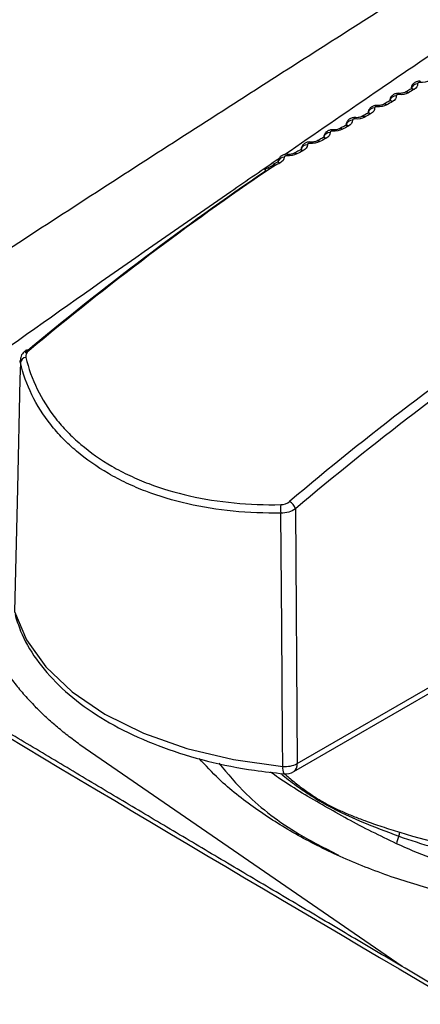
# Model space of a CAD drawing. Header units: millimetres. Extents: x -3.03 to 0.78, y -0.23 to 0.59.
# Tile 101 of 165: x 0.538 to 0.55, y -0.0156 to 0.0137. Entities that reach past the tile are written whole.
import ezdxf

# ---------------------------------------------------------------- set-up
doc = ezdxf.new("R2010")
doc.units = ezdxf.units.MM

msp = doc.modelspace()

# ---------------------------------------------------------------- linework, layer by layer
at = {"color": 7, "linetype": 'Continuous', "lineweight": 25}
for p, q in [((0.54558, 0.00939), (0.545307, 0.009242)), ((0.546235, -0.000842), (0.54629, -0.008424)), ((0.54629, -0.008424), (0.552564, -0.004802)), ((0.546187, -0.00866), (0.552448, -0.005046)), ((0.549417, -0.014463), (0.539819, -0.00786))]:
    msp.add_line(p, q, dxfattribs=at)
at = {"color": 7, "linetype": 'Continuous', "lineweight": 25, "flags": 128}
for points in [[(0.538045, 0.003508), (0.538034, 0.003013), (0.537959, -0.000237), (0.537875, -0.003895)], [(0.54586, -0.008505), (0.545853, -0.007678), (0.545827, -0.004369), (0.5458, -0.000968)], [(0.537875, -0.003895), (0.538224, -0.004742), (0.538799, -0.005547), (0.539586, -0.00629), (0.540565, -0.006952), (0.541712, -0.007517), (0.542999, -0.007971), (0.544393, -0.008303), (0.54586, -0.008505)]]:
    msp.add_lwpolyline(points, dxfattribs=at)
at = {"color": 9, "linetype": 'Continuous', "lineweight": 25}
for centre, radius, start, end in [((0.549875, 0.011605), 0.0002023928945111, 90.070632, 165.044254), ((0.549981, 0.011847), 4.29499566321e-05, 128.300197, 184.286912), ((0.549237, 0.011248), 0.000199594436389, 89.638533, 165.055344), ((0.549346, 0.011487), 4.26589002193e-05, 123.876334, 183.211746), ((0.54954, 0.011472), 9.01923708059e-05, 50.377622, 116.106053), ((0.549709, 0.011561), 9.639720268e-05, 52.681793, 113.364826), ((0.548701, 0.011125), 4.31005062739e-05, 120.050529, 181.861697), ((0.548897, 0.011115), 8.7065187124e-05, 48.885956, 115.469204), ((0.549068, 0.011203), 9.3403410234e-05, 51.359461, 112.581385), ((0.548416, 0.010844), 9.04969610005e-05, 49.979187, 111.749981), ((0.548589, 0.01089), 0.0001969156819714, 89.216431, 164.801288), ((0.547754, 0.010483), 8.76877141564e-05, 48.541502, 110.863812), ((0.547931, 0.010529), 0.0001949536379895, 88.87474, 163.429743), ((0.548047, 0.010761), 4.40650354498e-05, 116.715412, 180.330091), ((0.548243, 0.010755), 8.40210410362e-05, 47.322337, 114.797324), ((0.547262, 0.010168), 0.0001913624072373, 88.334183, 164.314897), ((0.547382, 0.010396), 4.54266257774e-05, 113.783428, 178.687426), ((0.54758, 0.010394), 8.10683684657e-05, 45.686192, 114.084703), ((0.546584, 0.009805), 0.0001884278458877, 87.863965, 164.173669), ((0.546709, 0.010029), 4.71050187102e-05, 111.183683, 176.985754), ((0.546905, 0.010025), 8.36115922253e-05, 46.497892, 110.804599), ((0.547083, 0.01012), 8.49856974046e-05, 47.047519, 109.91543), ((0.546026, 0.009661), 4.86197139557e-05, 108.272132, 175.483508), ((0.546222, 0.009661), 8.10366934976e-05, 44.923918, 109.784133), ((0.546401, 0.009756), 8.24011895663e-05, 45.499046, 108.896688), ((0.54571, 0.00939), 7.99736182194e-05, 43.905505, 107.753112), ((0.545405, 0.009201), 9.12658325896e-05, 50.872365, 117.185741), ((0.546042, -0.008456), 0.0002502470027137, 305.322069, 7.32331), ((0.546178, -0.008571), 0.0003249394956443, 168.330586, 208.337329)]:
    msp.add_arc(centre, radius, start, end, dxfattribs=at)
at = {"color": 7, "linetype": 'Continuous', "lineweight": 25}
for centre, radius, start, end in [((0.545589, 0.009327), 7.95091123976e-05, 43.610455, 107.636271), ((0.545894, 0.009446), 0.0001800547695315, 86.681575, 172.098747), ((0.545418, 0.009216), 8.57531576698e-05, 129.68424, 190.321479), ((0.538239, 0.003798), 8.54531777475e-05, 47.769328, 117.007056), ((0.538238, 0.003471), 0.0001959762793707, 97.862124, 169.029082), ((0.546622, -0.000845), 0.0008311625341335, 171.073172, 188.504578), ((0.545861, -0.000958), 0.0003920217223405, 17.224722, 59.019427), ((0.545938, -0.007738), 0.0007715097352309, 264.16472, 297.160302), ((0.545937, -0.008227), 0.0005, 264.849728, 299.997312), ((0.549, -0.010457), 0.0003415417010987, 338.503888, 358.127081), ((0.553874, 0.00426), 0.0154103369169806, 252.894342, 264.569036), ((0.549869, -0.010881), 0.0006267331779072, 151.530666, 173.138078)]:
    msp.add_arc(centre, radius, start, end, dxfattribs=at)
for centre, major_axis, ratio, start_param, end_param in [((0.549153, -0.04937), (0.03899924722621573, 0.06529569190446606), 0.56722, 0.8822636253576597, 1.016539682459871), ((0.549294, -0.049455), (0.03909928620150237, 0.06546888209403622), 0.567247, 0.8822422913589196, 1.016518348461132), ((0.558891, -0.054995), (0.03710695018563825, 0.06661856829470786), 0.587341, 0.8648213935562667, 0.9990974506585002), ((0.559032, -0.055074), (0.03700690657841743, 0.06644537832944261), 0.587367, 0.8647968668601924, 0.999072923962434)]:
    msp.add_ellipse(centre, major_axis=major_axis, ratio=ratio, start_param=start_param, end_param=end_param, dxfattribs=at)
for points, knots in [([(0.5682294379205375, 0.02610345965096), (0.5674304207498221, 0.025615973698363), (0.5658249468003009, 0.0246364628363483), (0.5634056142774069, 0.0231505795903), (0.5609640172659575, 0.0216436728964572), (0.5585001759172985, 0.020114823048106), (0.5560141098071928, 0.0185640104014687), (0.5535058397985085, 0.0169909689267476), (0.5509753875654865, 0.0153954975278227), (0.548422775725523, 0.013777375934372), (0.5458480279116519, 0.0121363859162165), (0.5432511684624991, 0.0104723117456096), (0.5406322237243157, 0.0087849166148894), (0.537991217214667, 0.0070740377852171), (0.5353281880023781, 0.0053392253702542), (0.5326431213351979, 0.0035811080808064), (0.530845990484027, 0.0023961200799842), (0.5299436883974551, 0.0018011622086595)], [0, 0, 0, 0, 0.0625807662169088, 0.125744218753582, 0.1894905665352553, 0.2538200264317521, 0.3187328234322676, 0.3842291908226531, 0.4503093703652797, 0.5169736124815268, 0.5842221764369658, 0.6520553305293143, 0.7204733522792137, 0.7894765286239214, 0.8590651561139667, 0.9292395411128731, 0.9999999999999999, 0.9999999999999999, 0.9999999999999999, 0.9999999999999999]), ([(0.5459082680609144, 0.0097001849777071), (0.5468075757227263, 0.0103189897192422), (0.5491951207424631, 0.0119618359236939), (0.5528246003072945, 0.0144137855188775), (0.5569082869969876, 0.017143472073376), (0.5609764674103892, 0.019829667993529), (0.5654164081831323, 0.0227298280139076), (0.5685058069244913, 0.0247163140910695), (0.5701121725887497, 0.0257492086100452)], [0, 0, 0, 0, 0.1124251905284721, 0.2984742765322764, 0.451504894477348, 0.6191315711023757, 0.8019634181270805, 1, 1, 1, 1]), ([(0.5499545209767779, 0.0118797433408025), (0.5499521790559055, 0.0118801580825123), (0.5499171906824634, 0.0118863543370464), (0.5498502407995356, 0.0118738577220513), (0.549769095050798, 0.0118361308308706), (0.5497115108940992, 0.0117760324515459), (0.5496793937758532, 0.0117127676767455), (0.549679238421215, 0.0116706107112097), (0.5496791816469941, 0.0116552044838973)], [0, 0, 0, 0, 0.0177906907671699, 0.2657934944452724, 0.4866724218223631, 0.6855196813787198, 0.8850734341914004, 1, 1, 1, 1]), ([(0.5499380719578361, 0.0118435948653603), (0.5499357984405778, 0.0118437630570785), (0.549933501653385, 0.0118438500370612), (0.5499312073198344, 0.0118438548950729), (0.549924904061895, 0.0118438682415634), (0.5499185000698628, 0.0118432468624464), (0.5499125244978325, 0.0118420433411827), (0.5499065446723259, 0.0118408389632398), (0.54990082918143, 0.011839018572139), (0.5498958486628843, 0.0118367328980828), (0.5498908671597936, 0.0118344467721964), (0.5498864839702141, 0.0118316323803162), (0.5498830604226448, 0.0118285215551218), (0.5498796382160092, 0.0118254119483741), (0.5498770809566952, 0.0118219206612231), (0.5498756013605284, 0.0118183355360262), (0.5498741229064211, 0.0118147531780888), (0.5498736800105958, 0.0118109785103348), (0.5498743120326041, 0.0118073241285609)], [0, 0, 0, 0, 6.883738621e-06, 6.883738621e-06, 6.883738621e-06, 2.60317382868e-05, 2.60317382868e-05, 2.60317382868e-05, 4.51929778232e-05, 4.51929778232e-05, 4.51929778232e-05, 6.43578698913e-05, 6.43578698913e-05, 6.43578698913e-05, 8.35154400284e-05, 8.35154400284e-05, 8.35154400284e-05, 0.0001026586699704, 0.0001026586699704, 0.0001026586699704, 0.0001026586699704]), ([(0.5493222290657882, 0.0115213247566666), (0.5493198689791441, 0.0115217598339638), (0.549285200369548, 0.0115281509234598), (0.5492180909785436, 0.0115159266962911), (0.5491364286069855, 0.0114786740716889), (0.5490780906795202, 0.0114185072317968), (0.5490455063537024, 0.0113554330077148), (0.5490450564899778, 0.0113133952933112), (0.5490448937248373, 0.0112981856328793)], [0, 0, 0, 0, 0.0179407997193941, 0.263542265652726, 0.4868304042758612, 0.6866218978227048, 0.8866167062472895, 1, 1, 1, 1]), ([(0.5493031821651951, 0.0114843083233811), (0.5493009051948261, 0.0114844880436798), (0.5492986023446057, 0.0114845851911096), (0.5492962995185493, 0.0114845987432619), (0.549289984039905, 0.0114846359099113), (0.5492835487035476, 0.0114840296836), (0.5492775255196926, 0.0114828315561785), (0.5492714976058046, 0.0114816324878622), (0.5492657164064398, 0.0114798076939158), (0.5492606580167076, 0.0114775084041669), (0.5492555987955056, 0.0114752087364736), (0.5492511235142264, 0.0114723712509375), (0.5492476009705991, 0.0114692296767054), (0.5492440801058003, 0.0114660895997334), (0.5492414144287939, 0.0114625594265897), (0.5492398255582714, 0.0114589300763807), (0.5492382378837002, 0.0114553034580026), (0.5492376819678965, 0.0114514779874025), (0.549238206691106, 0.0114477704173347)], [0, 0, 0, 0, 6.9124170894e-06, 6.9124170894e-06, 6.9124170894e-06, 2.61064183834e-05, 2.61064183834e-05, 2.61064183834e-05, 4.53150674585e-05, 4.53150674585e-05, 4.53150674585e-05, 6.45266656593e-05, 6.45266656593e-05, 6.45266656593e-05, 8.37292369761e-05, 8.37292369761e-05, 8.37292369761e-05, 0.0001029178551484, 0.0001029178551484, 0.0001029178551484, 0.0001029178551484]), ([(0.5495004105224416, 0.0115537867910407), (0.5494970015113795, 0.0115516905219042), (0.5494864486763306, 0.0115452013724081), (0.5494508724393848, 0.0115322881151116), (0.5493983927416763, 0.0115223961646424), (0.5493512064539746, 0.0115189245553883), (0.5493270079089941, 0.0115223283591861), (0.54932253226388, 0.0115229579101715)], [0, 0, 0, 0, 0.1167075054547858, 0.361276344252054, 0.6336848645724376, 0.932248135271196, 1, 1, 1, 1]), ([(0.5496704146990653, 0.0116492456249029), (0.5496312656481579, 0.0116270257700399), (0.5495753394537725, 0.011595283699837), (0.5495186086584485, 0.011563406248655), (0.5495015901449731, 0.0115538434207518)], [0, 0, 0, 0, 0.700012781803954, 0.9999999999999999, 0.9999999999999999, 0.9999999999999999, 0.9999999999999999]), ([(0.5496868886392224, 0.0116606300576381), (0.5496870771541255, 0.0116605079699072), (0.5496874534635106, 0.0116602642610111), (0.549675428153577, 0.0116527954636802), (0.5496694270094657, 0.0116490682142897)], [0, 0, 0, 0, 0.5009572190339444, 1, 1, 1, 1]), ([(0.5486796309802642, 0.0111611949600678), (0.5486772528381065, 0.0111616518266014), (0.5486429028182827, 0.011168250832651), (0.5485756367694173, 0.0111563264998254), (0.548493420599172, 0.0111195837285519), (0.548434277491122, 0.0110593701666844), (0.5484011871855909, 0.0109965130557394), (0.5484004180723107, 0.0109546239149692), (0.5484001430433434, 0.0109396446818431)], [0, 0, 0, 0, 0.0180933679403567, 0.2613416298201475, 0.4869902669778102, 0.6879048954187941, 0.8883972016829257, 1, 1, 1, 1]), ([(0.5488592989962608, 0.0111938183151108), (0.5488555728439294, 0.0111915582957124), (0.548844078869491, 0.0111845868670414), (0.5488071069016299, 0.0111714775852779), (0.5487536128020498, 0.0111617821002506), (0.5487067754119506, 0.0111586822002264), (0.5486836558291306, 0.0111621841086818), (0.5486799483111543, 0.0111627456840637)], [0, 0, 0, 0, 0.1190749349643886, 0.3673076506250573, 0.6426580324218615, 0.9426956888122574, 1, 1, 1, 1]), ([(0.5490317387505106, 0.0112895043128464), (0.5489920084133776, 0.0112672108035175), (0.5489352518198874, 0.011235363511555), (0.5488777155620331, 0.0112033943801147), (0.5488604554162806, 0.0111938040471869)], [0, 0, 0, 0, 0.7000127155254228, 0.9999999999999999, 0.9999999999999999, 0.9999999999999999, 0.9999999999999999]), ([(0.5490512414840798, 0.0113033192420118), (0.5490510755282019, 0.0113027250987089), (0.5490507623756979, 0.0113016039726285), (0.5490372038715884, 0.011293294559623), (0.5490308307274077, 0.0112893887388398)], [0, 0, 0, 0, 0.5299522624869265, 1, 1, 1, 1]), ([(0.5483825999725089, 0.01092797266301), (0.54834234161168, 0.0109056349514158), (0.5482848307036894, 0.0108737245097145), (0.5482265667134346, 0.010841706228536), (0.5482090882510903, 0.0108321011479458)], [0, 0, 0, 0, 0.7000126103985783, 1, 1, 1, 1]), ([(0.5484055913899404, 0.0109446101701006), (0.5484048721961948, 0.0109433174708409), (0.5484036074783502, 0.0109410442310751), (0.5483882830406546, 0.0109318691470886), (0.5483816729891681, 0.0109279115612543)], [0, 0, 0, 0, 0.568659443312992, 1, 1, 1, 1]), ([(0.5486579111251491, 0.0111233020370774), (0.5486556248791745, 0.0111234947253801), (0.5486533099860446, 0.0111236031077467), (0.5486509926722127, 0.0111236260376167), (0.5486446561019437, 0.0111236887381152), (0.5486381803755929, 0.0111230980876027), (0.548632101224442, 0.0111219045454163), (0.5486260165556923, 0.0111207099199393), (0.5486201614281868, 0.0111188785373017), (0.548615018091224, 0.0111165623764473), (0.5486098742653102, 0.0111142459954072), (0.5486053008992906, 0.0111113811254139), (0.5486016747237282, 0.0111082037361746), (0.5485980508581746, 0.0111050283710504), (0.5485952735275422, 0.0111014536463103), (0.5485935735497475, 0.0110977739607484), (0.5485918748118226, 0.011094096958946), (0.5485912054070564, 0.0110902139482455), (0.5485916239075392, 0.011086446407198)], [0, 0, 0, 0, 6.9616285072e-06, 6.9616285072e-06, 6.9616285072e-06, 2.62355503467e-05, 2.62355503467e-05, 2.62355503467e-05, 4.55264887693e-05, 4.55264887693e-05, 4.55264887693e-05, 6.48189398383e-05, 6.48189398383e-05, 6.48189398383e-05, 8.40991449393e-05, 8.40991449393e-05, 8.40991449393e-05, 0.0001033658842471, 0.0001033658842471, 0.0001033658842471, 0.0001033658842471]), ([(0.5477231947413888, 0.0105647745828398), (0.547682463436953, 0.0105424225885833), (0.547624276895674, 0.0105104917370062), (0.5475653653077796, 0.0104784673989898), (0.5475476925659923, 0.0104688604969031)], [0, 0, 0, 0, 0.7000124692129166, 1, 1, 1, 1]), ([(0.547748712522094, 0.0105826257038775), (0.5477488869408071, 0.0105830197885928), (0.5477503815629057, 0.0105863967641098), (0.547744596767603, 0.0105769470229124), (0.54772872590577, 0.0105683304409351), (0.5477221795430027, 0.0105647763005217)], [0, 0, 0, 0, 0.072029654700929, 0.6172337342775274, 1, 1, 1, 1]), ([(0.5480269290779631, 0.0107994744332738), (0.5480245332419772, 0.0107999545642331), (0.5479905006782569, 0.0108067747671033), (0.5479230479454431, 0.0107951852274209), (0.5478403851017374, 0.0107589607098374), (0.5477799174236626, 0.010698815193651), (0.5477441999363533, 0.0106290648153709), (0.5477435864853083, 0.0105797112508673), (0.5477433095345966, 0.0105574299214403)], [0, 0, 0, 0, 0.0172810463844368, 0.2454751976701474, 0.4613472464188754, 0.6528765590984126, 0.843286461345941, 1, 1, 1, 1]), ([(0.5480024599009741, 0.0107606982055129), (0.548000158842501, 0.0107609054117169), (0.5479978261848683, 0.0107610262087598), (0.5479954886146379, 0.0107610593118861), (0.5479891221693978, 0.0107611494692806), (0.5479825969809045, 0.0107605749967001), (0.5479764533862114, 0.010759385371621), (0.5479703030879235, 0.0107581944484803), (0.5479643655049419, 0.0107563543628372), (0.5479591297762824, 0.010754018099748), (0.5479538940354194, 0.0107516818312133), (0.5479492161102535, 0.0107487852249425), (0.5479454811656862, 0.0107455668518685), (0.5479417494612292, 0.0107423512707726), (0.5479388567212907, 0.010738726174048), (0.5479370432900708, 0.0107349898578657), (0.5479352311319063, 0.0107312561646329), (0.5479344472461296, 0.0107273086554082), (0.5479347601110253, 0.0107234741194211)], [0, 0, 0, 0, 7.0307489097e-06, 7.0307489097e-06, 7.0307489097e-06, 2.64182963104e-05, 2.64182963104e-05, 2.64182963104e-05, 4.58264577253e-05, 4.58264577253e-05, 4.58264577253e-05, 6.52341915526e-05, 6.52341915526e-05, 6.52341915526e-05, 8.46250153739e-05, 8.46250153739e-05, 8.46250153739e-05, 0.0001040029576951, 0.0001040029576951, 0.0001040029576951, 0.0001040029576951]), ([(0.5482079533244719, 0.0108321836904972), (0.5482039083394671, 0.0108297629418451), (0.5481914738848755, 0.0108223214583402), (0.5481531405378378, 0.0108090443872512), (0.5480987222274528, 0.0107995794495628), (0.5480522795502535, 0.010796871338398), (0.5480302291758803, 0.0108004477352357), (0.5480272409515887, 0.0108009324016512)], [0, 0, 0, 0, 0.1214647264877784, 0.3733876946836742, 0.6515922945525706, 0.9527844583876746, 1, 1, 1, 1]), ([(0.547364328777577, 0.0104362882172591), (0.5473619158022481, 0.0104367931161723), (0.5473281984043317, 0.010443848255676), (0.5472606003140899, 0.0104326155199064), (0.5471773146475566, 0.0103969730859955), (0.5471159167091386, 0.0103368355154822), (0.5470795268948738, 0.0102672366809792), (0.5470784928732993, 0.010217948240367), (0.5470780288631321, 0.0101958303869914)], [0, 0, 0, 0, 0.0174097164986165, 0.2432724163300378, 0.4610247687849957, 0.653827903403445, 0.8446576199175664, 1, 1, 1, 1]), ([(0.5473370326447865, 0.0103966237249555), (0.5473347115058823, 0.0103968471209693), (0.5473323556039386, 0.0103969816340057), (0.5473299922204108, 0.0103970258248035), (0.5473235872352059, 0.0103971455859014), (0.5473170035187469, 0.0103965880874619), (0.5473107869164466, 0.0103954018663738), (0.547304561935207, 0.0103942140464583), (0.547298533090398, 0.0103923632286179), (0.5472931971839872, 0.0103900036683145), (0.5472878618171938, 0.0103876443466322), (0.5472830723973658, 0.0103847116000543), (0.5472792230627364, 0.0103814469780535), (0.5472753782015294, 0.0103781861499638), (0.54727236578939, 0.0103745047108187), (0.5472704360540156, 0.0103707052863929), (0.5472685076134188, 0.0103669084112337), (0.5472676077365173, 0.010362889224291), (0.5472678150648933, 0.0103589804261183)], [0, 0, 0, 0, 7.1192425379e-06, 7.1192425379e-06, 7.1192425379e-06, 2.66538937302e-05, 2.66538937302e-05, 2.66538937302e-05, 4.6214261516e-05, 4.6214261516e-05, 4.6214261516e-05, 6.57719893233e-05, 6.57719893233e-05, 6.57719893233e-05, 8.53067624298e-05, 8.53067624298e-05, 8.53067624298e-05, 0.000104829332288, 0.000104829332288, 0.000104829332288, 0.000104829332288]), ([(0.5475465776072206, 0.0104690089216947), (0.547542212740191, 0.0104664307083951), (0.5475288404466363, 0.0104585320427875), (0.5474891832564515, 0.0104451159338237), (0.5474339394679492, 0.0104359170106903), (0.547387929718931, 0.0104336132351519), (0.5473669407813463, 0.010437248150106), (0.547364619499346, 0.0104376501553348)], [0, 0, 0, 0, 0.1238728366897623, 0.3794992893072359, 0.6604510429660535, 0.9624474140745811, 1, 1, 1, 1]), ([(0.5466920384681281, 0.0100717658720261), (0.5466896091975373, 0.0100722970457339), (0.5466562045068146, 0.010079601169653), (0.5465885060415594, 0.0100687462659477), (0.5465044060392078, 0.0100337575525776), (0.5464425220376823, 0.0099735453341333), (0.5464076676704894, 0.0099114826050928), (0.5464058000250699, 0.0098702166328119), (0.5464051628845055, 0.0098561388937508)], [0, 0, 0, 0, 0.0185496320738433, 0.2550743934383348, 0.4872972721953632, 0.6928226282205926, 0.8952075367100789, 1, 1, 1, 1]), ([(0.5466618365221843, 0.0100312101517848), (0.5466594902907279, 0.0100314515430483), (0.5466571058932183, 0.0100316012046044), (0.5466547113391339, 0.0100316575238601), (0.5466482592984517, 0.0100318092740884), (0.5466416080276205, 0.0100312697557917), (0.5466353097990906, 0.0100300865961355), (0.5466290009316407, 0.010028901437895), (0.5466228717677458, 0.0100270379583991), (0.5466174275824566, 0.0100246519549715), (0.5466119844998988, 0.0100222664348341), (0.546607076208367, 0.0100192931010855), (0.5466031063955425, 0.0100159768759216), (0.5465991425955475, 0.0100126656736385), (0.5465960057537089, 0.0100089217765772), (0.5465939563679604, 0.010005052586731), (0.5465919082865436, 0.0100011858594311), (0.546590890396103, 0.0099970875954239), (0.5465909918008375, 0.0099930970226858)], [0, 0, 0, 0, 7.226650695e-06, 7.226650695e-06, 7.226650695e-06, 2.69416400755e-05, 2.69416400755e-05, 2.69416400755e-05, 4.66892426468e-05, 4.66892426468e-05, 4.66892426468e-05, 6.64319580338e-05, 6.64319580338e-05, 6.64319580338e-05, 8.6144353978e-05, 8.6144353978e-05, 8.6144353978e-05, 0.0001058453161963, 0.0001058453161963, 0.0001058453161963, 0.0001058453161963]), ([(0.5468753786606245, 0.0101044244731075), (0.5468706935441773, 0.0101016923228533), (0.5468563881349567, 0.0100933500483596), (0.5468154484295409, 0.0100798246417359), (0.5467594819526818, 0.0100709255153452), (0.5467139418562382, 0.0100690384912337), (0.5466940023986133, 0.0100727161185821), (0.5466922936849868, 0.0100730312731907)], [0, 0, 0, 0, 0.1262947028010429, 0.3856248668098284, 0.6691972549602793, 0.9716518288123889, 0.9999999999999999, 0.9999999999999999, 0.9999999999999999, 0.9999999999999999]), ([(0.5470537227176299, 0.0102000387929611), (0.5470125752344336, 0.0101777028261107), (0.5469537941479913, 0.0101457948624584), (0.5468943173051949, 0.0101138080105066), (0.5468764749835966, 0.0101042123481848)], [0, 0, 0, 0, 0.7000122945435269, 1, 1, 1, 1]), ([(0.5470816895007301, 0.0102192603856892), (0.5470820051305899, 0.0102199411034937), (0.5470834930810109, 0.0102231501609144), (0.5470761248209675, 0.0102127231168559), (0.5470594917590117, 0.0102037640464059), (0.5470526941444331, 0.0102001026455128)], [0, 0, 0, 0, 0.1373389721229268, 0.6474469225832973, 1, 1, 1, 1]), ([(0.5460102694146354, 0.0097060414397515), (0.5460078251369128, 0.0097066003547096), (0.5459747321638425, 0.0097141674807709), (0.5459068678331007, 0.009703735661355), (0.5458222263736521, 0.009669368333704), (0.5457587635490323, 0.0096093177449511), (0.5457207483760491, 0.0095396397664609), (0.5457188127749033, 0.009490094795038), (0.5457179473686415, 0.0094679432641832)], [0, 0, 0, 0, 0.0175973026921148, 0.2382491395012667, 0.458697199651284, 0.6540999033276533, 0.8453482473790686, 0.9999999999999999, 0.9999999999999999, 0.9999999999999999, 0.9999999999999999]), ([(0.5461945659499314, 0.0097385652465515), (0.5461895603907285, 0.0097356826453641), (0.5461743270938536, 0.0097269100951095), (0.5461321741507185, 0.0097133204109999), (0.5460754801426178, 0.0097046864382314), (0.54603074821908, 0.0097034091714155), (0.5460116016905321, 0.0097069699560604), (0.5460104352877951, 0.0097071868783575)], [0, 0, 0, 0, 0.1287257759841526, 0.3917480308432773, 0.677796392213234, 0.9803714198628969, 1, 1, 1, 1]), ([(0.546374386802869, 0.0098338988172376), (0.5463328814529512, 0.0098116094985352), (0.5462735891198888, 0.0097797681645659), (0.5462136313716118, 0.0097478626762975), (0.5461956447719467, 0.0097382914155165)], [0, 0, 0, 0, 0.7000120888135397, 0.9999999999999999, 0.9999999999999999, 0.9999999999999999, 0.9999999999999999]), ([(0.5464050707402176, 0.0098549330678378), (0.5464054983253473, 0.0098558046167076), (0.5464069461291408, 0.0098587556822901), (0.546398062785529, 0.0098472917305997), (0.546380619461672, 0.0098378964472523), (0.5463734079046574, 0.0098340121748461)], [0, 0, 0, 0, 0.1973280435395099, 0.6681530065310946, 1, 1, 1, 1]), ([(0.5362698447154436, 0.0029660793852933), (0.53757776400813, 0.0038918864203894), (0.5402494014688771, 0.0057829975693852), (0.5434143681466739, 0.0079905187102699), (0.5452741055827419, 0.0092653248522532), (0.5457567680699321, 0.0095961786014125)], [0, 0, 0, 0, 0.4152627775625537, 0.8482416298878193, 1, 1, 1, 1]), ([(0.5456854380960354, 0.0094664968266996), (0.5456573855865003, 0.0094515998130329), (0.5456173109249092, 0.00943031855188), (0.5455769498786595, 0.0094090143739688), (0.5455648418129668, 0.009402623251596)], [0, 0, 0, 0, 0.7000061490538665, 0.9999999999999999, 0.9999999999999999, 0.9999999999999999, 0.9999999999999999]), ([(0.5457191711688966, 0.0094899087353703), (0.5457196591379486, 0.0094908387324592), (0.545720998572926, 0.0094933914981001), (0.545710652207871, 0.0094808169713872), (0.5456923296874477, 0.0094708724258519), (0.5456845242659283, 0.0094666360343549)], [0, 0, 0, 0, 0.2475287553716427, 0.6794461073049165, 1, 1, 1, 1]), ([(0.5459770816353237, 0.0096645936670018), (0.5459747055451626, 0.0096648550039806), (0.5459722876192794, 0.0096650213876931), (0.545969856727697, 0.0096650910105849), (0.545963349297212, 0.009665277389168), (0.5459566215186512, 0.0096647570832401), (0.5459502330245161, 0.0096635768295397), (0.5459438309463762, 0.0096623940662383), (0.5459375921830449, 0.0096605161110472), (0.5459320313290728, 0.0096581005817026), (0.5459264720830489, 0.0096556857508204), (0.5459214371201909, 0.0096526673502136), (0.5459173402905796, 0.0096492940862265), (0.5459132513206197, 0.0096459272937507), (0.5459099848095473, 0.0096421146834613), (0.5459078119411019, 0.0096381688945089), (0.5459056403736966, 0.0096342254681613), (0.5459045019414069, 0.0096300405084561), (0.5459044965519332, 0.0096259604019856)], [0, 0, 0, 0, 7.3525813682e-06, 7.3525813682e-06, 7.3525813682e-06, 2.72808777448e-05, 2.72808777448e-05, 2.72808777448e-05, 4.72507824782e-05, 4.72507824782e-05, 4.72507824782e-05, 6.72137646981e-05, 6.72137646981e-05, 6.72137646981e-05, 8.71378011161e-05, 8.71378011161e-05, 8.71378011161e-05, 0.0001070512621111, 0.0001070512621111, 0.0001070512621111, 0.0001070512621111]), ([(0.5382035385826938, 0.0038707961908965), (0.538177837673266, 0.0038495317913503), (0.5381103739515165, 0.0037937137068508), (0.5380497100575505, 0.0036843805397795), (0.538045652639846, 0.0035978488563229), (0.5380440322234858, 0.0035632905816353)], [0, 0, 0, 0, 0.2698747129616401, 0.7084088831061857, 1, 1, 1, 1]), ([(0.5380452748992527, 0.0035084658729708), (0.5380436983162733, 0.0035153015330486), (0.5380394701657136, 0.0035336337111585), (0.5380393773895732, 0.0035524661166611), (0.538039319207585, 0.0035642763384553)], [0, 0, 0, 0, 0.3728776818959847, 1, 1, 1, 1]), ([(0.5382108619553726, 0.0036653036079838), (0.5383638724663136, 0.0030137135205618), (0.5386577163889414, 0.0024075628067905), (0.5392034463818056, 0.0017141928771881), (0.5393215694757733, 0.0015791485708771), (0.539571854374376, 0.0013206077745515), (0.539704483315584, 0.0011964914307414), (0.5401245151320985, 0.0008395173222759), (0.5404339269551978, 0.0006219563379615), (0.5409433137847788, 0.0003272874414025), (0.5411214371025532, 0.000234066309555), (0.5414869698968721, 6.14905735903e-05), (0.5416748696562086, -1.82222223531e-05), (0.5422536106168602, -0.0002381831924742), (0.5426594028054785, -0.0003593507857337), (0.5435112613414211, -0.0005512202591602), (0.5439581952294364, -0.0006214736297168), (0.54486492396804, -0.0007079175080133), (0.5453280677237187, -0.0007250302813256), (0.5458012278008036, -0.0007165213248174)], [0, 0, 0, 0, 0.2499999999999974, 0.2499999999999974, 0.3124999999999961, 0.3124999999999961, 0.3749999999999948, 0.3749999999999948, 0.4999999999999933, 0.4999999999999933, 0.5624999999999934, 0.5624999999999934, 0.6249999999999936, 0.6249999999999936, 0.7499999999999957, 0.7499999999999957, 0.8749999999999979, 0.8749999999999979, 1, 1, 1, 1]), ([(0.5458002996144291, -0.0009684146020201), (0.5453170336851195, -0.0009755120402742), (0.5448440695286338, -0.0009565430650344), (0.5439182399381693, -0.00086558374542), (0.5434619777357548, -0.0007926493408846), (0.5425923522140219, -0.0005947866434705), (0.54217809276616, -0.0004703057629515), (0.541587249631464, -0.0002449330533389), (0.5413954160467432, -0.0001633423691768), (0.5410222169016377, 1.31352574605e-05), (0.5408403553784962, 0.0001083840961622), (0.540320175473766, 0.000409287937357), (0.5400040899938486, 0.0006312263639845), (0.539574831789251, 0.0009951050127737), (0.5394392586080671, 0.0011215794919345), (0.5391833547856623, 0.0013849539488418), (0.5390625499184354, 0.0015224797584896), (0.5385041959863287, 0.0022285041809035), (0.5382028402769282, 0.0028453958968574), (0.5380452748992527, 0.003508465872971)], [0, 0, 0, 0, 0.1250000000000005, 0.1250000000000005, 0.250000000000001, 0.250000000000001, 0.3750000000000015, 0.3750000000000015, 0.4375000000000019, 0.4375000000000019, 0.5000000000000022, 0.5000000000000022, 0.6250000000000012, 0.6250000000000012, 0.6875000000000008, 0.6875000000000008, 0.7500000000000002, 0.7500000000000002, 1, 1, 1, 1]), ([(0.5367139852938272, -0.0007274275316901), (0.5366931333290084, -0.0008012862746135), (0.5366514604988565, -0.0009488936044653), (0.5366006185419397, -0.0011710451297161), (0.5365584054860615, -0.0013934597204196), (0.536525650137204, -0.0016162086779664), (0.5365021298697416, -0.0018392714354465), (0.5364879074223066, -0.0020626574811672), (0.5364788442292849, -0.0024719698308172), (0.5365212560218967, -0.0030665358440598), (0.5366911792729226, -0.0038383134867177), (0.5369727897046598, -0.0045963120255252), (0.5373000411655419, -0.0052115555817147), (0.5376148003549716, -0.0056909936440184), (0.5378776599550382, -0.0060432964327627), (0.5381647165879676, -0.0063885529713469), (0.5383774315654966, -0.0066116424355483), (0.538483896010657, -0.0067232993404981)], [0, 0, 0, 0, 0.0357690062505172, 0.0714846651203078, 0.1071691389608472, 0.1428446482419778, 0.1785334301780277, 0.2142576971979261, 0.2500395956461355, 0.3749967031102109, 0.5000065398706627, 0.6249636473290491, 0.7499734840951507, 0.8125298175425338, 0.8749735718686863, 0.937423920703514, 1, 1, 1, 1]), ([(0.5378859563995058, -0.0039884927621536), (0.5379376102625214, -0.0041524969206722), (0.5380815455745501, -0.0046095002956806), (0.5384923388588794, -0.0053275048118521), (0.5391664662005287, -0.0061108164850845), (0.5400385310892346, -0.0068222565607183), (0.5410870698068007, -0.0074456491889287), (0.5422863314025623, -0.0079651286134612), (0.543605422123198, -0.0083657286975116), (0.5448243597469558, -0.0086107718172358), (0.5456003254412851, -0.0086937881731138), (0.5458919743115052, -0.0087249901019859)], [0, 0, 0, 0, 0.0667128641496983, 0.1858977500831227, 0.3065852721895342, 0.429276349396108, 0.5531295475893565, 0.6773395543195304, 0.8014432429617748, 0.9253718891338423, 1, 1, 1, 1]), ([(0.5335621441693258, -0.0051686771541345), (0.5388995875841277, -0.0083740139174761), (0.5447329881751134, -0.0118372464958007), (0.5526959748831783, -0.0165153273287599), (0.5543222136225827, -0.0174684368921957), (0.5576436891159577, -0.0194105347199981), (0.55934038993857, -0.0204003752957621), (0.5645268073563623, -0.0234193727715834), (0.5680963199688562, -0.0254884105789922), (0.5791431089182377, -0.0318659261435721), (0.586863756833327, -0.0362900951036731), (0.5989510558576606, -0.0431711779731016), (0.6030649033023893, -0.0455058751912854), (0.6083118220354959, -0.0484748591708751), (0.6093671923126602, -0.0490716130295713), (0.6114825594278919, -0.0502668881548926), (0.6125429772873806, -0.0508656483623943), (0.615732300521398, -0.0526652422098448), (0.6178692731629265, -0.0538693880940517), (0.6200166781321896, -0.0550778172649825)], [0, 0, 0, 0, 0.2500000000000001, 0.2500000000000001, 0.3125000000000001, 0.3125000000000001, 0.3750000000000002, 0.3750000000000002, 0.5000000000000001, 0.5000000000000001, 0.75, 0.75, 0.8749999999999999, 0.8749999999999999, 0.90625, 0.90625, 0.9375, 0.9375, 1, 1, 1, 1]), ([(0.6203769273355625, -0.0551906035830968), (0.6199657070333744, -0.0549590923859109), (0.619143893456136, -0.0544964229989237), (0.6179158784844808, -0.0538046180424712), (0.6166925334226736, -0.0531151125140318), (0.6154741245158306, -0.0524280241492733), (0.6142605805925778, -0.0517433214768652), (0.6130519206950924, -0.0510610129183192), (0.6118481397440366, -0.0503810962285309), (0.6106492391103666, -0.0497035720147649), (0.6094552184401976, -0.0490284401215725), (0.6082660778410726, -0.0483557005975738), (0.6070818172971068, -0.0476853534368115), (0.6059024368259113, -0.0470173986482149), (0.6047279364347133, -0.046351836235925), (0.6035583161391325, -0.0456886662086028), (0.6023935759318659, -0.0450278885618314), (0.6012337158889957, -0.0443695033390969), (0.60007873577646, -0.0437135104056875), (0.5989286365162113, -0.0430599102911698), (0.5977834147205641, -0.0424087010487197), (0.5949619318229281, -0.0408033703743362), (0.5905201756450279, -0.0382712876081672), (0.5845638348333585, -0.0348642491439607), (0.5787643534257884, -0.0315350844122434), (0.573139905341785, -0.0282942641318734), (0.5676927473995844, -0.0251432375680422), (0.5624255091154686, -0.0220836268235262), (0.5573247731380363, -0.0191076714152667), (0.5534865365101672, -0.0168578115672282), (0.5508008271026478, -0.0152783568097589), (0.5491952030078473, -0.0143324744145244), (0.54760959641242, -0.0133967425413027), (0.5460439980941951, -0.0124711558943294), (0.5444984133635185, -0.0115557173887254), (0.5429728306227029, -0.0106504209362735), (0.5414672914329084, -0.0097552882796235), (0.5399816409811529, -0.0088702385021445), (0.5385164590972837, -0.0079955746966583), (0.5370695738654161, -0.0071301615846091), (0.5361239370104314, -0.0065630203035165), (0.5356504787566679, -0.0062790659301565)], [0, 0, 0, 0, 0.012242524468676, 0.0244663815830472, 0.0366721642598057, 0.0488604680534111, 0.0610318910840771, 0.0731870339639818, 0.0853264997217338, 0.0974508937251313, 0.1095608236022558, 0.1216568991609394, 0.1337397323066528, 0.1458099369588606, 0.1578681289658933, 0.1699149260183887, 0.1819509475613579, 0.1939768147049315, 0.205993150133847, 0.2180005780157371, 0.2299997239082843, 0.241991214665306, 0.3070125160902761, 0.3717963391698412, 0.4364455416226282, 0.5010636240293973, 0.5651345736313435, 0.6292378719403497, 0.6934743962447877, 0.7579443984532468, 0.7797585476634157, 0.8015997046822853, 0.8234716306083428, 0.845378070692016, 0.8673227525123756, 0.8893093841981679, 0.9113416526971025, 0.9334232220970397, 0.9555577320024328, 0.9777487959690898, 0.9999999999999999, 0.9999999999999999, 0.9999999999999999, 0.9999999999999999]), ([(0.565388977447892, -0.011592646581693), (0.5649816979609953, -0.0117326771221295), (0.5641640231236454, -0.0120138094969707), (0.5627552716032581, -0.0123844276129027), (0.5611790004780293, -0.0127005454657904), (0.5594084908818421, -0.0129296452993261), (0.557612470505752, -0.0130388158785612), (0.5558144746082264, -0.0130259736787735), (0.5540364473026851, -0.0128944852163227), (0.5523012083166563, -0.0126428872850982), (0.5506320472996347, -0.0122745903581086), (0.5490473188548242, -0.0117971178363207), (0.5475695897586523, -0.0112133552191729), (0.546216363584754, -0.0105319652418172), (0.545009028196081, -0.0097609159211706), (0.5440456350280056, -0.0090055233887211), (0.5435611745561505, -0.0084778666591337), (0.5433702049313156, -0.0082698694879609)], [0, 0, 0, 0, 0.0543828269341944, 0.1091817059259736, 0.1783209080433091, 0.247460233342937, 0.3201519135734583, 0.3892870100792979, 0.4584222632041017, 0.5311132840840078, 0.6002189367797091, 0.6693244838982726, 0.7419859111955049, 0.8110556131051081, 0.8801252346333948, 0.9527465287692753, 1, 1, 1, 1]), ([(0.5439558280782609, -0.0084122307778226), (0.5442171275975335, -0.0087232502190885), (0.5448583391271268, -0.0094864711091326), (0.5460732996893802, -0.0104137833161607), (0.547115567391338, -0.0109419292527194), (0.547514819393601, -0.0111442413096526)], [0, 0, 0, 0, 0.2979126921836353, 0.7310578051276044, 1, 1, 1, 1])]:
    msp.add_open_spline(points, degree=3, knots=knots, dxfattribs=at)
for points in [[(0.5498743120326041, 0.0118073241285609), (0.5498850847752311, 0.0117450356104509), (0.5498448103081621, 0.0116814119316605), (0.5497670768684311, 0.0116373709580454)], [(0.55023102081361, 0.0119013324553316), (0.5501542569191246, 0.0118574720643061), (0.5500444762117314, 0.0118357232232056), (0.5499380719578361, 0.0118435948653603)], [(0.549238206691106, 0.0114477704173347), (0.549247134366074, 0.0113846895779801), (0.5492049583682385, 0.0113204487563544), (0.5491259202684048, 0.011276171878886)], [(0.5495978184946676, 0.0115416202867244), (0.5495197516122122, 0.0114975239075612), (0.549409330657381, 0.0114759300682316), (0.5493031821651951, 0.0114843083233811)], [(0.5497670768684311, 0.0116373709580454), (0.5497107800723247, 0.0116054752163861), (0.5496543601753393, 0.011573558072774), (0.5495978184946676, 0.0115416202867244)], [(0.5489542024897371, 0.0111801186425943), (0.5488748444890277, 0.0111357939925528), (0.5487637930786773, 0.011114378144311), (0.5486579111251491, 0.0111233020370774)], [(0.5491259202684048, 0.011276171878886), (0.5490687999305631, 0.0112441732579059), (0.5490115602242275, 0.0112121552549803), (0.5489542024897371, 0.0111801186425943)], [(0.5484743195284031, 0.0109131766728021), (0.5484164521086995, 0.010881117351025), (0.5483584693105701, 0.0108490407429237), (0.5483003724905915, 0.0108169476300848)], [(0.5485916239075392, 0.011086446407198), (0.5485987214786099, 0.0110225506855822), (0.5485546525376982, 0.0109576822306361), (0.5484743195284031, 0.0109131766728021)], [(0.547812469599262, 0.0105485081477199), (0.5477539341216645, 0.0105164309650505), (0.5476952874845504, 0.010484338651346), (0.5476365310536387, 0.0104522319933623)], [(0.5479347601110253, 0.0107234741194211), (0.5479400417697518, 0.0106587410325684), (0.5478940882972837, 0.010593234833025), (0.547812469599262, 0.0105485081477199)], [(0.5483003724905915, 0.0108169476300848), (0.5482197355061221, 0.0107724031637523), (0.5481080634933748, 0.0107511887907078), (0.5480024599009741, 0.0107606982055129)], [(0.5472678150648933, 0.0103589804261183), (0.5472712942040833, 0.0102933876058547), (0.5472234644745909, 0.0102272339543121), (0.547140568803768, 0.0101822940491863)], [(0.5476365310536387, 0.0104522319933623), (0.5475546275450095, 0.0104074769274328), (0.5474423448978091, 0.010386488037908), (0.5473370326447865, 0.0103966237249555)], [(0.5465909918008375, 0.0099930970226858), (0.5465926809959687, 0.0099266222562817), (0.5465429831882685, 0.0098598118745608), (0.5464588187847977, 0.0098146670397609)], [(0.5469628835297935, 0.0100861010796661), (0.5468797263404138, 0.0100411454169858), (0.5467668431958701, 0.0100204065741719), (0.5466618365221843, 0.0100312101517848)], [(0.547140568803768, 0.0101822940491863), (0.5470814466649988, 0.0101502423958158), (0.5470222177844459, 0.0101181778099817), (0.5469628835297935, 0.0100861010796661)], [(0.5462796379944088, 0.0097186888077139), (0.5461952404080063, 0.0096735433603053), (0.546081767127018, 0.0096530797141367), (0.5459770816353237, 0.0096645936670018)], [(0.5464588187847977, 0.0098146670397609), (0.5463991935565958, 0.0097826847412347), (0.546339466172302, 0.0097506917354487), (0.5462796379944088, 0.0097186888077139)], [(0.5456464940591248, 0.0093816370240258), (0.5455816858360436, 0.0093473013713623), (0.5455203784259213, 0.0093105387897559), (0.5454625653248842, 0.0092713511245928)], [(0.5457674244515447, 0.0094457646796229), (0.5457271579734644, 0.0094243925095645), (0.5456868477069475, 0.0094030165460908), (0.5456464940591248, 0.009381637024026)], [(0.5459044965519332, 0.0096259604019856), (0.5459044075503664, 0.0095585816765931), (0.5458528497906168, 0.0094911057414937), (0.5457674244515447, 0.0094457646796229)], [(0.5382961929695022, 0.0038617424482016), (0.5382285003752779, 0.003805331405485), (0.5381953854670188, 0.0037312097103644), (0.5382108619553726, 0.0036653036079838)], [(0.5462350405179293, -0.0008416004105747), (0.5461226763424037, -0.0009239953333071), (0.5459583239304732, -0.0009723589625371), (0.5458002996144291, -0.0009684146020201)], [(0.5458012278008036, -0.0007165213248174), (0.5458969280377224, -0.0007148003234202), (0.5459952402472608, -0.0006783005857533), (0.546062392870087, -0.0006215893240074)], [(0.5398194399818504, -0.0078603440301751), (0.5396951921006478, -0.0077709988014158), (0.5394523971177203, -0.0075889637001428), (0.5391078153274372, -0.0073077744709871), (0.5387835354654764, -0.0070192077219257), (0.5385813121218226, -0.0068224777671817), (0.5384838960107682, -0.0067232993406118)], [(0.5513174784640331, -0.0115685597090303), (0.5505958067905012, -0.0113780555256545), (0.5499034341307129, -0.011113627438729), (0.5492463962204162, -0.0108062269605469)], [(0.5493176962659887, -0.0105823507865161), (0.5499906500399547, -0.010825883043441), (0.5507029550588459, -0.0110247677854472), (0.5514422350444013, -0.0111660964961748)]]:
    msp.add_open_spline(points, degree=3, dxfattribs=at)
at = {"color": 9, "linetype": 'Continuous', "lineweight": 25}
for points, knots in [([(0.5492463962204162, -0.0108062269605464), (0.5490006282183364, -0.0106897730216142), (0.5482450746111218, -0.0103317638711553), (0.547527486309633, -0.0099309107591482), (0.5465914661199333, -0.0093909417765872), (0.5460304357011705, -0.0090650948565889), (0.5455690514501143, -0.0087336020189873), (0.5454909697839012, -0.0086775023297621)], [0, 0, 0, 0, 0.1712244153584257, 0.526387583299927, 0.5421595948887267, 0.9225180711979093, 1, 1, 1, 1]), ([(0.5457998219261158, -0.0087140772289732), (0.5458202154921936, -0.00873178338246), (0.5459818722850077, -0.0088721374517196), (0.5463025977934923, -0.0091100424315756), (0.5466980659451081, -0.009379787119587), (0.5473013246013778, -0.0097436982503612), (0.5481250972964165, -0.0101387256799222), (0.54894193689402, -0.0104425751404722), (0.5493176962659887, -0.0105823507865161)], [0, 0, 0, 0, 0.0230567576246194, 0.1827675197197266, 0.3179908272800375, 0.398939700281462, 0.7235025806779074, 1, 1, 1, 1]), ([(0.5459051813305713, -0.0087163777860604), (0.5459540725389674, -0.0087607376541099), (0.5460917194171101, -0.0088856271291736), (0.5463421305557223, -0.0090847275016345), (0.546650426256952, -0.0093112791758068), (0.5469677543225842, -0.0095152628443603), (0.547289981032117, -0.0096915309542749), (0.5476146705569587, -0.0098450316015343), (0.5479526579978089, -0.0099876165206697), (0.548349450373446, -0.010139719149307), (0.5488088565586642, -0.0103000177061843), (0.5491635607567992, -0.0104121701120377), (0.5493412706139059, -0.0104683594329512)], [0, 0, 0, 0, 0.0562272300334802, 0.1583004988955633, 0.2606059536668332, 0.3637092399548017, 0.4566913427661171, 0.5499136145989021, 0.6437162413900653, 0.737698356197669, 0.868584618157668, 1, 1, 1, 1])]:
    msp.add_open_spline(points, degree=3, knots=knots, dxfattribs=at)

doc.saveas('drawing.dxf')
